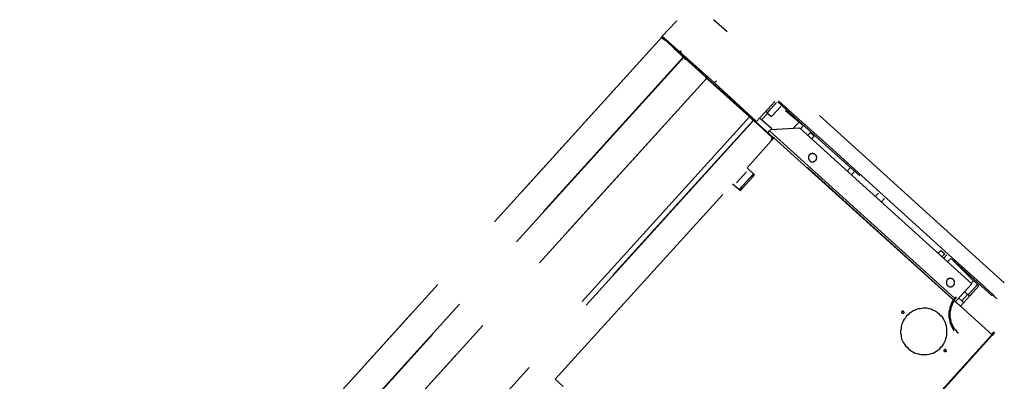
# Model space of a CAD drawing. Header units: millimetres. Extents: x 335 to 739279, y -1 to 84.
# Tile 124 of 244: x 375.946 to 377.921, y 43.155 to 43.881. Entities that reach past the tile are written whole.
import ezdxf

# ---------------------------------------------------------------- set-up
doc = ezdxf.new("R2010")
doc.units = ezdxf.units.MM
doc.header["$MEASUREMENT"] = 0
doc.linetypes.add('Dashed', pattern=[0.75, 0.5, -0.25])

msp = doc.modelspace()

# ---------------------------------------------------------------- linework, layer by layer
at = {"color": 8, "linetype": 'Dashed'}
for p, q in [((377.2618, 43.8769), (377.2348, 43.8479)), ((377.2618, 43.8769), (377.2638, 43.8789)), ((377.9208, 43.3529), (377.3378, 43.8809)), ((377.2338, 43.8459), (375.9458, 42.4229)), ((375.9458, 42.4229), (377.2338, 43.8459)), ((377.2418, 43.8389), (377.2338, 43.8459)), ((377.2338, 43.8449), (377.2348, 43.8459)), ((377.2348, 43.8479), (377.3398, 43.7539)), ((377.2408, 43.8399), (377.2348, 43.8459)), ((377.2348, 43.8439), (377.2338, 43.8449)), ((377.2348, 43.8439), (377.2418, 43.8389)), ((377.2408, 43.8429), (377.2398, 43.8409)), ((377.2398, 43.8399), (377.2408, 43.8399)), ((377.2408, 43.8399), (377.2418, 43.8389)), ((377.2428, 43.8409), (377.2418, 43.8399)), ((377.2748, 43.8079), (377.2418, 43.8389)), ((377.2758, 43.8089), (377.2418, 43.8389)), ((375.9888, 42.3839), (377.2768, 43.8059)), ((377.2778, 43.8059), (375.9898, 42.3829)), ((377.2618, 43.8239), (377.2608, 43.8229)), ((377.2608, 43.8239), (377.2608, 43.8229)), ((377.2698, 43.8149), (377.2608, 43.8219)), ((377.2698, 43.8149), (377.2708, 43.8159)), ((377.2698, 43.8139), (377.2698, 43.8149)), ((377.2718, 43.8129), (377.2708, 43.8139)), ((377.2708, 43.8129), (377.2708, 43.8139)), ((377.2708, 43.8139), (377.2718, 43.8139)), ((377.2728, 43.8139), (377.2718, 43.8139)), ((377.2718, 43.8129), (377.2728, 43.8139)), ((377.2748, 43.8079), (377.2758, 43.8089)), ((377.2758, 43.8089), (377.2748, 43.8079)), ((377.2768, 43.8059), (377.2748, 43.8079)), ((377.2758, 43.8069), (377.2748, 43.8079)), ((377.2808, 43.8049), (377.2758, 43.8089)), ((377.2758, 43.8069), (377.2778, 43.8049)), ((377.2768, 43.8059), (377.2778, 43.8059)), ((377.2798, 43.8039), (377.2778, 43.8059)), ((377.2778, 43.8049), (377.2798, 43.8039)), ((377.2808, 43.8049), (377.2798, 43.8039)), ((377.3218, 43.7659), (377.2798, 43.8039)), ((377.2808, 43.8039), (377.3228, 43.7659)), ((377.2938, 43.7939), (377.2928, 43.7929)), ((377.2968, 43.7899), (377.2978, 43.7909)), ((377.2988, 43.7879), (377.2998, 43.7889)), ((377.3108, 43.7799), (377.3088, 43.7779)), ((377.3118, 43.7779), (377.3108, 43.7769)), ((377.3228, 43.7689), (377.3208, 43.7679)), ((377.3228, 43.7679), (377.3218, 43.7669)), ((377.3238, 43.7639), (376.0358, 42.3409)), ((376.0358, 42.3409), (377.3238, 43.7639)), ((377.3238, 43.7639), (377.3218, 43.7659)), ((377.3218, 43.7659), (377.3228, 43.7659)), ((377.3228, 43.7649), (377.3218, 43.7659)), ((377.3248, 43.7649), (377.3228, 43.7659)), ((377.3228, 43.7649), (377.3248, 43.7629)), ((377.3248, 43.7649), (377.3238, 43.7639)), ((377.3258, 43.7619), (377.3238, 43.7639)), ((377.3258, 43.7659), (377.3248, 43.7649)), ((377.3248, 43.7659), (377.3248, 43.7649)), ((377.3248, 43.7639), (377.4468, 43.6539)), ((377.3248, 43.7629), (377.3258, 43.7619)), ((377.3258, 43.7629), (377.4098, 43.6879)), ((377.3258, 43.7619), (377.3258, 43.7629)), ((377.4088, 43.6869), (377.3258, 43.7619)), ((377.3438, 43.7579), (377.3398, 43.7539)), ((377.3398, 43.7539), (377.4238, 43.6769)), ((377.4238, 43.6769), (377.4608, 43.7169)), ((377.4528, 43.7019), (377.4638, 43.7149)), ((377.4538, 43.6869), (377.4728, 43.7069)), ((377.4668, 43.7159), (377.5008, 43.6849)), ((377.5028, 43.6869), (377.4678, 43.7179)), ((377.4098, 43.6879), (377.4088, 43.6869)), ((377.4338, 43.6799), (377.4458, 43.6929)), ((377.4458, 43.6939), (377.4418, 43.6969)), ((377.4448, 43.6939), (377.4538, 43.6869)), ((377.4458, 43.6939), (377.4528, 43.7019)), ((377.4818, 43.6989), (377.5208, 43.6669)), ((377.4818, 43.6989), (377.4988, 43.6849)), ((377.4098, 43.6859), (376.1218, 42.2629)), ((376.1288, 42.2569), (377.4168, 43.6789)), ((377.4178, 43.6789), (376.1298, 42.2559)), ((377.4098, 43.6859), (377.4088, 43.6869)), ((377.4088, 43.6869), (377.4158, 43.6809)), ((377.4168, 43.6789), (377.4098, 43.6859)), ((377.4158, 43.6809), (377.4208, 43.6759)), ((377.4168, 43.6789), (377.4178, 43.6789)), ((377.4208, 43.6759), (377.4178, 43.6789)), ((377.4208, 43.6759), (377.4218, 43.6769)), ((377.4558, 43.6439), (377.4208, 43.6759)), ((377.4568, 43.6449), (377.4218, 43.6769)), ((377.4298, 43.6839), (377.4338, 43.6799)), ((377.4548, 43.6619), (377.4338, 43.6799)), ((377.5098, 43.6759), (377.4978, 43.6639)), ((377.4988, 43.6849), (377.5208, 43.6669)), ((377.5008, 43.6849), (377.5688, 43.6229)), ((377.5628, 43.6329), (377.5028, 43.6869)), ((377.5118, 43.6619), (377.5178, 43.6689)), ((377.4468, 43.6539), (377.4498, 43.6579)), ((377.4498, 43.6579), (377.4528, 43.6609)), ((377.4498, 43.6579), (377.8258, 43.3179)), ((377.4528, 43.6609), (377.5098, 43.6639)), ((377.5098, 43.6639), (377.8558, 43.3509)), ((377.5208, 43.6669), (377.5948, 43.5999)), ((377.5318, 43.6549), (377.5258, 43.6489)), ((377.5318, 43.6549), (377.5398, 43.6479)), ((377.5338, 43.6419), (377.5398, 43.6479)), ((377.4048, 43.5839), (377.4588, 43.6439)), ((377.4538, 43.6409), (377.4558, 43.6439)), ((377.4548, 43.6399), (377.4538, 43.6409)), ((377.4548, 43.6419), (377.4558, 43.6409)), ((377.4568, 43.6449), (377.4558, 43.6439)), ((377.4558, 43.6439), (377.4578, 43.6429)), ((377.4558, 43.6429), (377.4568, 43.6419)), ((377.4558, 43.6429), (377.4568, 43.6419)), ((377.4588, 43.6439), (377.4598, 43.6449)), ((377.4588, 43.6439), (377.8958, 43.2489)), ((377.8968, 43.2489), (377.4598, 43.6449)), ((377.8158, 43.4039), (377.5628, 43.6329)), ((377.5688, 43.6229), (377.6308, 43.5679)), ((377.5948, 43.5999), (377.6308, 43.5679)), ((377.3838, 43.5539), (377.4038, 43.5759)), ((377.4178, 43.5719), (377.3888, 43.5399)), ((377.4198, 43.5699), (377.4048, 43.5839)), ((377.4178, 43.5719), (377.4138, 43.5669)), ((377.4158, 43.5649), (377.4198, 43.5699)), ((377.6118, 43.5839), (377.6058, 43.5769)), ((377.6138, 43.5689), (377.6208, 43.5769)), ((377.0198, 43.1599), (377.3758, 43.5519)), ((377.3758, 43.5519), (377.3918, 43.5379)), ((377.3958, 43.5429), (377.4158, 43.5649)), ((377.4138, 43.5669), (377.4158, 43.5649)), ((377.3938, 43.5449), (377.3898, 43.5399)), ((377.3918, 43.5379), (377.3958, 43.5429)), ((377.3938, 43.5449), (377.3958, 43.5429)), ((377.6688, 43.5329), (377.6618, 43.5259)), ((377.6808, 43.5219), (377.6738, 43.5149)), ((377.7938, 43.4179), (377.7878, 43.4119)), ((377.7938, 43.4179), (377.8018, 43.4109)), ((377.7958, 43.4049), (377.8018, 43.4109)), ((377.8058, 43.4089), (377.7988, 43.4019)), ((377.8068, 43.3949), (377.8138, 43.4019)), ((377.8148, 43.4009), (377.8968, 43.3269)), ((377.8148, 43.4009), (377.8508, 43.3649)), ((377.8788, 43.3469), (377.8158, 43.4039)), ((377.8698, 43.3469), (377.8508, 43.3649)), ((377.8588, 43.3569), (377.8538, 43.3519)), ((377.8558, 43.3509), (377.8258, 43.3179)), ((377.8698, 43.3469), (377.8338, 43.3069)), ((377.8418, 43.3349), (377.8478, 43.3289)), ((377.8478, 43.3289), (377.8558, 43.3369)), ((377.8558, 43.3369), (377.8668, 43.3499)), ((377.8948, 43.3319), (377.8788, 43.3469)), ((377.8988, 43.3289), (377.8948, 43.3319)), ((377.8258, 43.3179), (377.8238, 43.3159)), ((377.8358, 43.3169), (377.8298, 43.3219)), ((377.8468, 43.3299), (377.8358, 43.3169)), ((377.8358, 43.3169), (377.8398, 43.3129)), ((377.8508, 43.3269), (377.8478, 43.3289)), ((377.8508, 43.3269), (377.8558, 43.3309)), ((377.9028, 43.3239), (377.8988, 43.3289)), ((377.9058, 43.3209), (377.9028, 43.3239)), ((377.8998, 43.2549), (377.8958, 43.2499)), ((377.8978, 43.2479), (377.9018, 43.2539)), ((377.8958, 43.2489), (376.6068, 41.8249)), ((377.8968, 43.2479), (376.6078, 41.8239)), ((377.8968, 43.2489), (377.8958, 43.2489)), ((377.8958, 43.2489), (377.8968, 43.2479)), ((377.8968, 43.2489), (377.8978, 43.2479)), ((377.0358, 43.1449), (377.0198, 43.1599))]:
    msp.add_line(p, q, dxfattribs=at)
for points in [[(377.2348, 43.8449), (377.2348, 43.8449), (377.2348, 43.8449), (377.2348, 43.8449), (377.2348, 43.8459), (377.2348, 43.8459), (377.2348, 43.8459), (377.2348, 43.8459), (377.2348, 43.8459), (377.2348, 43.8459), (377.2348, 43.8459), (377.2348, 43.8459), (377.2348, 43.8459), (377.2348, 43.8459), (377.2348, 43.8459), (377.2338, 43.8459), (377.2338, 43.8459), (377.2338, 43.8459), (377.2338, 43.8459), (377.2338, 43.8459), (377.2338, 43.8459), (377.2338, 43.8459), (377.2338, 43.8459), (377.2338, 43.8459), (377.2338, 43.8459), (377.2338, 43.8459), (377.2338, 43.8459), (377.2338, 43.8459), (377.2338, 43.8459), (377.2338, 43.8459), (377.2338, 43.8459), (377.2328, 43.8459), (377.2328, 43.8459), (377.2328, 43.8449), (377.2328, 43.8449), (377.2328, 43.8449), (377.2328, 43.8449), (377.2328, 43.8449), (377.2328, 43.8449), (377.2328, 43.8449), (377.2328, 43.8449), (377.2328, 43.8449), (377.2338, 43.8449), (377.2338, 43.8449), (377.2338, 43.8449), (377.2338, 43.8449), (377.2338, 43.8449), (377.2338, 43.8449), (377.2338, 43.8449), (377.2338, 43.8439), (377.2338, 43.8439), (377.2338, 43.8439), (377.2338, 43.8439), (377.2338, 43.8439), (377.2338, 43.8439), (377.2338, 43.8439), (377.2338, 43.8439), (377.2338, 43.8439), (377.2348, 43.8439), (377.2348, 43.8439), (377.2348, 43.8449), (377.2348, 43.8449), (377.2348, 43.8449), (377.2348, 43.8449), (377.2348, 43.8449), (377.2348, 43.8449), (377.2348, 43.8449), (377.2348, 43.8449), (377.2348, 43.8449), (377.2348, 43.8449), (377.2348, 43.8449), (377.2348, 43.8449), (377.2348, 43.8449)], [(377.2608, 43.8229), (377.2608, 43.8229), (377.2608, 43.8229), (377.2608, 43.8229), (377.2608, 43.8229), (377.2608, 43.8229), (377.2608, 43.8229), (377.2608, 43.8229), (377.2608, 43.8229), (377.2608, 43.8239), (377.2608, 43.8239), (377.2598, 43.8239), (377.2598, 43.8239), (377.2598, 43.8239), (377.2598, 43.8239), (377.2598, 43.8239), (377.2598, 43.8239), (377.2598, 43.8239), (377.2598, 43.8239), (377.2598, 43.8239), (377.2598, 43.8239), (377.2598, 43.8239), (377.2598, 43.8239), (377.2598, 43.8239), (377.2598, 43.8239), (377.2598, 43.8239), (377.2588, 43.8239), (377.2588, 43.8239), (377.2588, 43.8229), (377.2588, 43.8229), (377.2588, 43.8229), (377.2588, 43.8229), (377.2588, 43.8229), (377.2588, 43.8229), (377.2588, 43.8229), (377.2588, 43.8229), (377.2588, 43.8229), (377.2588, 43.8229), (377.2588, 43.8229), (377.2588, 43.8229), (377.2588, 43.8229), (377.2588, 43.8229), (377.2588, 43.8229), (377.2588, 43.8219), (377.2588, 43.8219), (377.2588, 43.8219), (377.2588, 43.8219), (377.2598, 43.8219), (377.2598, 43.8219), (377.2598, 43.8219), (377.2598, 43.8219), (377.2598, 43.8219), (377.2598, 43.8219), (377.2598, 43.8219), (377.2598, 43.8219), (377.2598, 43.8219), (377.2598, 43.8219), (377.2598, 43.8219), (377.2598, 43.8219), (377.2598, 43.8219), (377.2598, 43.8219), (377.2598, 43.8219), (377.2608, 43.8219), (377.2608, 43.8219), (377.2608, 43.8219), (377.2608, 43.8219), (377.2608, 43.8229), (377.2608, 43.8229), (377.2608, 43.8229), (377.2608, 43.8229), (377.2608, 43.8229), (377.2608, 43.8229), (377.2608, 43.8229)], [(377.2608, 43.8219), (377.2608, 43.8219), (377.2608, 43.8229), (377.2608, 43.8229), (377.2608, 43.8229), (377.2608, 43.8229), (377.2608, 43.8229), (377.2608, 43.8229), (377.2608, 43.8229), (377.2608, 43.8229), (377.2608, 43.8229), (377.2608, 43.8229), (377.2608, 43.8229), (377.2608, 43.8229), (377.2608, 43.8229), (377.2608, 43.8229), (377.2608, 43.8229), (377.2608, 43.8229), (377.2608, 43.8229), (377.2608, 43.8229), (377.2598, 43.8229), (377.2598, 43.8229), (377.2598, 43.8229), (377.2598, 43.8229), (377.2598, 43.8229), (377.2598, 43.8229), (377.2598, 43.8229), (377.2598, 43.8229), (377.2598, 43.8229), (377.2598, 43.8229), (377.2598, 43.8229), (377.2598, 43.8229), (377.2598, 43.8229), (377.2598, 43.8229), (377.2598, 43.8229), (377.2598, 43.8219), (377.2598, 43.8219), (377.2598, 43.8219), (377.2598, 43.8219), (377.2598, 43.8219), (377.2598, 43.8219), (377.2598, 43.8219), (377.2598, 43.8219), (377.2598, 43.8219), (377.2598, 43.8219), (377.2598, 43.8219), (377.2598, 43.8219), (377.2598, 43.8219), (377.2598, 43.8219), (377.2598, 43.8219), (377.2598, 43.8219), (377.2598, 43.8219), (377.2598, 43.8219), (377.2608, 43.8219), (377.2608, 43.8219), (377.2608, 43.8219), (377.2608, 43.8219), (377.2608, 43.8219), (377.2608, 43.8219), (377.2608, 43.8219), (377.2608, 43.8219), (377.2608, 43.8219), (377.2608, 43.8219), (377.2608, 43.8219), (377.2608, 43.8219), (377.2608, 43.8219), (377.2608, 43.8219), (377.2608, 43.8219), (377.2608, 43.8219), (377.2608, 43.8219), (377.2608, 43.8219), (377.2608, 43.8219), (377.2608, 43.8219)], [(377.2728, 43.8139), (377.2728, 43.8139), (377.2728, 43.8139), (377.2728, 43.8139), (377.2728, 43.8139), (377.2728, 43.8139), (377.2728, 43.8149), (377.2728, 43.8149), (377.2728, 43.8149), (377.2728, 43.8149), (377.2728, 43.8149), (377.2728, 43.8159), (377.2728, 43.8159), (377.2728, 43.8159), (377.2728, 43.8159), (377.2728, 43.8159), (377.2728, 43.8159), (377.2728, 43.8159), (377.2728, 43.8169), (377.2728, 43.8169), (377.2718, 43.8169), (377.2718, 43.8169), (377.2718, 43.8169), (377.2718, 43.8169), (377.2718, 43.8169), (377.2718, 43.8169), (377.2708, 43.8169), (377.2708, 43.8169), (377.2708, 43.8169), (377.2708, 43.8169), (377.2708, 43.8169), (377.2708, 43.8169), (377.2698, 43.8169), (377.2698, 43.8169), (377.2698, 43.8169), (377.2698, 43.8169), (377.2698, 43.8159), (377.2698, 43.8159), (377.2698, 43.8159), (377.2688, 43.8159), (377.2688, 43.8159), (377.2688, 43.8159), (377.2688, 43.8149), (377.2688, 43.8149), (377.2688, 43.8149), (377.2688, 43.8149), (377.2688, 43.8149), (377.2688, 43.8149), (377.2688, 43.8139), (377.2688, 43.8139), (377.2688, 43.8139), (377.2698, 43.8139), (377.2698, 43.8139), (377.2698, 43.8139), (377.2698, 43.8129), (377.2698, 43.8129), (377.2698, 43.8129), (377.2698, 43.8129), (377.2708, 43.8129), (377.2708, 43.8129), (377.2708, 43.8129), (377.2708, 43.8129), (377.2708, 43.8129), (377.2708, 43.8129), (377.2718, 43.8129), (377.2718, 43.8129), (377.2718, 43.8129), (377.2718, 43.8129), (377.2718, 43.8129), (377.2728, 43.8129), (377.2728, 43.8129), (377.2728, 43.8129), (377.2728, 43.8139)], [(377.2718, 43.8149), (377.2718, 43.8149), (377.2718, 43.8149), (377.2718, 43.8149), (377.2718, 43.8149), (377.2718, 43.8149), (377.2718, 43.8159), (377.2718, 43.8159), (377.2718, 43.8159), (377.2718, 43.8159), (377.2718, 43.8159), (377.2718, 43.8159), (377.2718, 43.8159), (377.2718, 43.8159), (377.2718, 43.8159), (377.2718, 43.8159), (377.2718, 43.8159), (377.2708, 43.8159), (377.2708, 43.8159), (377.2708, 43.8159), (377.2708, 43.8159), (377.2708, 43.8159), (377.2708, 43.8159), (377.2708, 43.8159), (377.2708, 43.8159), (377.2708, 43.8159), (377.2708, 43.8159), (377.2708, 43.8159), (377.2708, 43.8159), (377.2698, 43.8159), (377.2698, 43.8159), (377.2698, 43.8149), (377.2698, 43.8149), (377.2698, 43.8149), (377.2698, 43.8149), (377.2698, 43.8149), (377.2698, 43.8149), (377.2698, 43.8149), (377.2698, 43.8149), (377.2698, 43.8149), (377.2698, 43.8149), (377.2698, 43.8149), (377.2698, 43.8149), (377.2698, 43.8139), (377.2708, 43.8139), (377.2708, 43.8139), (377.2708, 43.8139), (377.2708, 43.8139), (377.2708, 43.8139), (377.2708, 43.8139), (377.2708, 43.8139), (377.2708, 43.8139), (377.2708, 43.8139), (377.2708, 43.8139), (377.2708, 43.8139), (377.2708, 43.8139), (377.2718, 43.8139), (377.2718, 43.8139), (377.2718, 43.8139), (377.2718, 43.8139), (377.2718, 43.8139), (377.2718, 43.8139), (377.2718, 43.8139), (377.2718, 43.8139), (377.2718, 43.8139), (377.2718, 43.8139), (377.2718, 43.8149), (377.2718, 43.8149), (377.2718, 43.8149), (377.2718, 43.8149), (377.2718, 43.8149), (377.2718, 43.8149), (377.2718, 43.8149)], [(377.2818, 43.8019), (377.2818, 43.8019), (377.2818, 43.8019), (377.2828, 43.8019), (377.2828, 43.8019), (377.2828, 43.8029), (377.2828, 43.8029), (377.2828, 43.8029), (377.2828, 43.8029), (377.2828, 43.8029), (377.2828, 43.8029), (377.2828, 43.8029), (377.2828, 43.8029), (377.2828, 43.8039), (377.2828, 43.8039), (377.2818, 43.8039), (377.2818, 43.8039), (377.2818, 43.8039), (377.2818, 43.8039), (377.2818, 43.8039), (377.2818, 43.8039), (377.2818, 43.8039), (377.2818, 43.8039), (377.2818, 43.8039), (377.2818, 43.8039), (377.2808, 43.8039), (377.2808, 43.8039), (377.2808, 43.8039), (377.2808, 43.8039), (377.2808, 43.8039), (377.2808, 43.8039), (377.2808, 43.8039), (377.2808, 43.8039), (377.2798, 43.8039), (377.2798, 43.8039), (377.2798, 43.8039), (377.2798, 43.8039), (377.2798, 43.8039), (377.2798, 43.8039), (377.2798, 43.8039), (377.2798, 43.8039), (377.2798, 43.8029), (377.2798, 43.8029), (377.2798, 43.8029), (377.2798, 43.8029), (377.2798, 43.8029), (377.2798, 43.8029), (377.2798, 43.8029), (377.2798, 43.8029), (377.2798, 43.8019), (377.2798, 43.8019), (377.2798, 43.8019), (377.2798, 43.8019), (377.2798, 43.8019), (377.2798, 43.8019), (377.2798, 43.8019), (377.2798, 43.8019), (377.2808, 43.8019), (377.2808, 43.8019), (377.2808, 43.8019), (377.2808, 43.8019), (377.2808, 43.8019), (377.2808, 43.8019), (377.2808, 43.8019), (377.2808, 43.8019), (377.2818, 43.8019), (377.2818, 43.8019), (377.2818, 43.8019), (377.2818, 43.8019), (377.2818, 43.8019), (377.2818, 43.8019), (377.2818, 43.8019), (377.2818, 43.8019)], [(377.3238, 43.7639), (377.3248, 43.7639), (377.3248, 43.7639), (377.3248, 43.7639), (377.3248, 43.7639), (377.3248, 43.7639), (377.3248, 43.7649), (377.3248, 43.7649), (377.3248, 43.7649), (377.3248, 43.7649), (377.3248, 43.7649), (377.3248, 43.7649), (377.3248, 43.7649), (377.3248, 43.7649), (377.3248, 43.7659), (377.3248, 43.7659), (377.3248, 43.7659), (377.3238, 43.7659), (377.3238, 43.7659), (377.3238, 43.7659), (377.3238, 43.7659), (377.3238, 43.7659), (377.3238, 43.7659), (377.3238, 43.7659), (377.3238, 43.7659), (377.3238, 43.7659), (377.3228, 43.7659), (377.3228, 43.7659), (377.3228, 43.7659), (377.3228, 43.7659), (377.3228, 43.7659), (377.3228, 43.7659), (377.3228, 43.7659), (377.3228, 43.7659), (377.3218, 43.7659), (377.3218, 43.7659), (377.3218, 43.7659), (377.3218, 43.7659), (377.3218, 43.7659), (377.3218, 43.7659), (377.3218, 43.7649), (377.3218, 43.7649), (377.3218, 43.7649), (377.3218, 43.7649), (377.3218, 43.7649), (377.3218, 43.7649), (377.3218, 43.7649), (377.3218, 43.7649), (377.3218, 43.7639), (377.3218, 43.7639), (377.3218, 43.7639), (377.3218, 43.7639), (377.3218, 43.7639), (377.3218, 43.7639), (377.3218, 43.7639), (377.3228, 43.7639), (377.3228, 43.7639), (377.3228, 43.7639), (377.3228, 43.7629), (377.3228, 43.7629), (377.3228, 43.7629), (377.3228, 43.7629), (377.3228, 43.7629), (377.3228, 43.7629), (377.3238, 43.7629), (377.3238, 43.7629), (377.3238, 43.7629), (377.3238, 43.7629), (377.3238, 43.7639), (377.3238, 43.7639), (377.3238, 43.7639), (377.3238, 43.7639), (377.3238, 43.7639)], [(377.3248, 43.7639), (377.3248, 43.7639), (377.3248, 43.7639), (377.3248, 43.7639), (377.3248, 43.7639), (377.3248, 43.7639), (377.3248, 43.7639), (377.3248, 43.7639), (377.3248, 43.7639), (377.3248, 43.7639), (377.3248, 43.7649), (377.3248, 43.7649), (377.3248, 43.7649), (377.3248, 43.7649), (377.3248, 43.7649), (377.3248, 43.7649), (377.3248, 43.7649), (377.3248, 43.7649), (377.3248, 43.7649), (377.3248, 43.7659), (377.3238, 43.7659), (377.3238, 43.7659), (377.3238, 43.7659), (377.3238, 43.7659), (377.3238, 43.7659), (377.3238, 43.7659), (377.3238, 43.7659), (377.3238, 43.7659), (377.3238, 43.7659), (377.3228, 43.7659), (377.3228, 43.7659), (377.3228, 43.7659), (377.3228, 43.7659), (377.3228, 43.7659), (377.3228, 43.7649), (377.3228, 43.7649), (377.3228, 43.7649), (377.3228, 43.7649), (377.3228, 43.7649), (377.3228, 43.7649), (377.3228, 43.7649), (377.3218, 43.7649), (377.3218, 43.7649), (377.3218, 43.7649), (377.3218, 43.7639), (377.3218, 43.7639), (377.3218, 43.7639), (377.3218, 43.7639), (377.3218, 43.7639), (377.3228, 43.7639), (377.3228, 43.7639), (377.3228, 43.7639), (377.3228, 43.7639), (377.3228, 43.7629), (377.3228, 43.7629), (377.3228, 43.7629), (377.3228, 43.7629), (377.3228, 43.7629), (377.3228, 43.7629), (377.3228, 43.7629), (377.3228, 43.7629), (377.3238, 43.7629), (377.3238, 43.7629), (377.3238, 43.7629), (377.3238, 43.7629), (377.3238, 43.7629), (377.3238, 43.7629), (377.3238, 43.7629), (377.3238, 43.7629), (377.3248, 43.7629), (377.3248, 43.7629), (377.3248, 43.7629), (377.3248, 43.7639)], [(377.3248, 43.7629), (377.3248, 43.7629), (377.3248, 43.7629), (377.3248, 43.7639), (377.3248, 43.7639), (377.3248, 43.7639), (377.3248, 43.7639), (377.3248, 43.7639), (377.3248, 43.7639), (377.3248, 43.7639), (377.3248, 43.7639), (377.3248, 43.7639), (377.3248, 43.7649), (377.3248, 43.7649), (377.3248, 43.7649), (377.3248, 43.7649), (377.3248, 43.7649), (377.3248, 43.7649), (377.3248, 43.7649), (377.3248, 43.7649), (377.3248, 43.7649), (377.3248, 43.7649), (377.3248, 43.7649), (377.3238, 43.7649), (377.3238, 43.7649), (377.3238, 43.7659), (377.3238, 43.7659), (377.3238, 43.7659), (377.3238, 43.7659), (377.3238, 43.7649), (377.3238, 43.7649), (377.3238, 43.7649), (377.3228, 43.7649), (377.3228, 43.7649), (377.3228, 43.7649), (377.3228, 43.7649), (377.3228, 43.7649), (377.3228, 43.7649), (377.3228, 43.7649), (377.3228, 43.7649), (377.3228, 43.7649), (377.3228, 43.7649), (377.3228, 43.7639), (377.3228, 43.7639), (377.3228, 43.7639), (377.3228, 43.7639), (377.3228, 43.7639), (377.3228, 43.7639), (377.3228, 43.7639), (377.3228, 43.7639), (377.3228, 43.7639), (377.3228, 43.7629), (377.3228, 43.7629), (377.3228, 43.7629), (377.3228, 43.7629), (377.3228, 43.7629), (377.3228, 43.7629), (377.3228, 43.7629), (377.3238, 43.7629), (377.3238, 43.7629), (377.3238, 43.7629), (377.3238, 43.7629), (377.3238, 43.7629), (377.3238, 43.7629), (377.3238, 43.7629), (377.3238, 43.7629), (377.3238, 43.7629), (377.3248, 43.7629), (377.3248, 43.7629), (377.3248, 43.7629), (377.3248, 43.7629), (377.3248, 43.7629), (377.3248, 43.7629)], [(377.5418, 43.5989), (377.5428, 43.5989), (377.5428, 43.5999), (377.5438, 43.5999), (377.5438, 43.6009), (377.5438, 43.6019), (377.5438, 43.6019), (377.5438, 43.6029), (377.5448, 43.6039), (377.5448, 43.6049), (377.5438, 43.6049), (377.5438, 43.6059), (377.5438, 43.6069), (377.5438, 43.6069), (377.5438, 43.6079), (377.5428, 43.6089), (377.5428, 43.6089), (377.5418, 43.6099), (377.5418, 43.6099), (377.5408, 43.6109), (377.5408, 43.6109), (377.5398, 43.6119), (377.5388, 43.6119), (377.5388, 43.6119), (377.5378, 43.6119), (377.5368, 43.6119), (377.5368, 43.6129), (377.5358, 43.6129), (377.5348, 43.6119), (377.5338, 43.6119), (377.5338, 43.6119), (377.5328, 43.6119), (377.5318, 43.6119), (377.5318, 43.6109), (377.5308, 43.6109), (377.5308, 43.6099), (377.5298, 43.6099), (377.5298, 43.6089), (377.5288, 43.6089), (377.5288, 43.6079), (377.5278, 43.6069), (377.5278, 43.6069), (377.5278, 43.6059), (377.5278, 43.6049), (377.5278, 43.6049), (377.5278, 43.6039), (377.5278, 43.6029), (377.5278, 43.6019), (377.5278, 43.6019), (377.5288, 43.6009), (377.5288, 43.5999), (377.5288, 43.5999), (377.5298, 43.5989), (377.5298, 43.5989), (377.5308, 43.5979), (377.5308, 43.5979), (377.5318, 43.5969), (377.5318, 43.5969), (377.5328, 43.5959), (377.5338, 43.5959), (377.5338, 43.5959), (377.5348, 43.5959), (377.5358, 43.5959), (377.5368, 43.5959), (377.5368, 43.5959), (377.5378, 43.5959), (377.5388, 43.5959), (377.5388, 43.5969), (377.5398, 43.5969), (377.5408, 43.5969), (377.5408, 43.5979), (377.5418, 43.5979), (377.5418, 43.5989)], [(377.8188, 43.3479), (377.8198, 43.3489), (377.8198, 43.3489), (377.8198, 43.3499), (377.8208, 43.3499), (377.8208, 43.3509), (377.8208, 43.3519), (377.8208, 43.3529), (377.8208, 43.3529), (377.8208, 43.3539), (377.8208, 43.3549), (377.8208, 43.3549), (377.8208, 43.3559), (377.8208, 43.3569), (377.8198, 43.3579), (377.8198, 43.3579), (377.8198, 43.3589), (377.8188, 43.3589), (377.8188, 43.3599), (377.8178, 43.3599), (377.8168, 43.3609), (377.8168, 43.3609), (377.8158, 43.3609), (377.8148, 43.3619), (377.8148, 43.3619), (377.8138, 43.3619), (377.8128, 43.3619), (377.8128, 43.3619), (377.8118, 43.3619), (377.8108, 43.3619), (377.8098, 43.3619), (377.8098, 43.3609), (377.8088, 43.3609), (377.8078, 43.3609), (377.8078, 43.3599), (377.8068, 43.3599), (377.8068, 43.3589), (377.8058, 43.3589), (377.8058, 43.3579), (377.8058, 43.3569), (377.8048, 43.3569), (377.8048, 43.3559), (377.8048, 43.3549), (377.8048, 43.3549), (377.8048, 43.3539), (377.8048, 43.3529), (377.8048, 43.3519), (377.8048, 43.3519), (377.8048, 43.3509), (377.8048, 43.3499), (377.8058, 43.3499), (377.8058, 43.3489), (377.8058, 43.3489), (377.8068, 43.3479), (377.8068, 43.3469), (377.8078, 43.3469), (377.8088, 43.3469), (377.8088, 43.3459), (377.8098, 43.3459), (377.8098, 43.3459), (377.8108, 43.3449), (377.8118, 43.3449), (377.8128, 43.3449), (377.8128, 43.3449), (377.8138, 43.3449), (377.8148, 43.3449), (377.8158, 43.3459), (377.8158, 43.3459), (377.8168, 43.3459), (377.8168, 43.3469), (377.8178, 43.3469), (377.8188, 43.3479), (377.8188, 43.3479)], [(377.8238, 43.3249), (377.8208, 43.3209), (377.8178, 43.3169), (377.8148, 43.3129), (377.8138, 43.3079), (377.8118, 43.3039), (377.8108, 43.2989), (377.8098, 43.2939), (377.8098, 43.2889), (377.8098, 43.2839), (377.8108, 43.2799), (377.8118, 43.2749), (377.8128, 43.2699), (377.8148, 43.2659), (377.8178, 43.2609), (377.8198, 43.2569)], [(377.8248, 43.3229), (377.8218, 43.3199), (377.8198, 43.3159), (377.8168, 43.3119), (377.8158, 43.3069), (377.8138, 43.3029), (377.8128, 43.2979), (377.8118, 43.2939), (377.8118, 43.2889), (377.8118, 43.2839), (377.8128, 43.2799), (377.8138, 43.2749), (377.8158, 43.2709), (377.8178, 43.2669), (377.8198, 43.2619), (377.8228, 43.2589), (377.8258, 43.2549), (377.8288, 43.2519)], [(377.7938, 43.2239), (377.7968, 43.2269), (377.7988, 43.2299), (377.8008, 43.2339), (377.8028, 43.2379), (377.8038, 43.2409), (377.8048, 43.2449), (377.8058, 43.2489), (377.8058, 43.2529), (377.8058, 43.2579), (377.8058, 43.2619), (377.8048, 43.2659), (377.8038, 43.2699), (377.8028, 43.2729), (377.8008, 43.2769), (377.7988, 43.2809), (377.7968, 43.2839), (377.7938, 43.2869), (377.7908, 43.2899), (377.7878, 43.2919), (377.7848, 43.2949), (377.7808, 43.2969), (377.7768, 43.2979), (377.7738, 43.2999), (377.7698, 43.3009), (377.7658, 43.3019), (377.7618, 43.3019), (377.7578, 43.3019), (377.7528, 43.3009), (377.7488, 43.3009), (377.7458, 43.2999), (377.7418, 43.2979), (377.7378, 43.2969), (377.7348, 43.2939), (377.7308, 43.2919), (377.7278, 43.2889), (377.7248, 43.2869), (377.7228, 43.2829), (377.7198, 43.2799), (377.7178, 43.2769), (377.7168, 43.2729), (377.7148, 43.2689), (377.7138, 43.2649), (377.7138, 43.2609), (377.7128, 43.2569), (377.7128, 43.2529), (377.7138, 43.2489), (377.7138, 43.2449), (377.7148, 43.2409), (377.7168, 43.2369), (377.7188, 43.2329), (377.7208, 43.2299), (377.7228, 43.2269), (377.7258, 43.2239), (377.7288, 43.2209), (377.7318, 43.2179), (377.7348, 43.2159), (377.7388, 43.2139), (377.7418, 43.2119), (377.7458, 43.2109), (377.7498, 43.2099), (377.7538, 43.2089), (377.7578, 43.2089), (377.7618, 43.2089), (377.7658, 43.2089), (377.7698, 43.2099), (377.7738, 43.2109), (377.7778, 43.2119), (377.7818, 43.2139), (377.7848, 43.2159), (377.7878, 43.2179), (377.7918, 43.2209), (377.7938, 43.2239)], [(377.7188, 43.2919), (377.7188, 43.2919), (377.7188, 43.2929), (377.7188, 43.2929), (377.7188, 43.2929), (377.7188, 43.2929), (377.7188, 43.2929), (377.7198, 43.2929), (377.7198, 43.2939), (377.7198, 43.2939), (377.7198, 43.2939), (377.7188, 43.2939), (377.7188, 43.2939), (377.7188, 43.2949), (377.7188, 43.2949), (377.7188, 43.2949), (377.7188, 43.2949), (377.7188, 43.2949), (377.7188, 43.2949), (377.7188, 43.2949), (377.7188, 43.2959), (377.7178, 43.2959), (377.7178, 43.2959), (377.7178, 43.2959), (377.7178, 43.2959), (377.7178, 43.2959), (377.7168, 43.2959), (377.7168, 43.2959), (377.7168, 43.2959), (377.7168, 43.2959), (377.7168, 43.2959), (377.7158, 43.2959), (377.7158, 43.2959), (377.7158, 43.2959), (377.7158, 43.2949), (377.7158, 43.2949), (377.7158, 43.2949), (377.7158, 43.2949), (377.7148, 43.2949), (377.7148, 43.2949), (377.7148, 43.2949), (377.7148, 43.2939), (377.7148, 43.2939), (377.7148, 43.2939), (377.7148, 43.2939), (377.7148, 43.2939), (377.7148, 43.2929), (377.7148, 43.2929), (377.7148, 43.2929), (377.7148, 43.2929), (377.7148, 43.2929), (377.7148, 43.2929), (377.7158, 43.2919), (377.7158, 43.2919), (377.7158, 43.2919), (377.7158, 43.2919), (377.7158, 43.2919), (377.7158, 43.2919), (377.7168, 43.2919), (377.7168, 43.2919), (377.7168, 43.2919), (377.7168, 43.2919), (377.7168, 43.2919), (377.7168, 43.2919), (377.7178, 43.2919), (377.7178, 43.2919), (377.7178, 43.2919), (377.7178, 43.2919), (377.7178, 43.2919), (377.7188, 43.2919), (377.7188, 43.2919), (377.7188, 43.2919), (377.7188, 43.2919)], [(377.8038, 43.2149), (377.8038, 43.2149), (377.8038, 43.2159), (377.8038, 43.2159), (377.8038, 43.2159), (377.8038, 43.2159), (377.8038, 43.2159), (377.8048, 43.2159), (377.8048, 43.2169), (377.8048, 43.2169), (377.8048, 43.2169), (377.8038, 43.2169), (377.8038, 43.2169), (377.8038, 43.2179), (377.8038, 43.2179), (377.8038, 43.2179), (377.8038, 43.2179), (377.8038, 43.2179), (377.8038, 43.2179), (377.8038, 43.2189), (377.8038, 43.2189), (377.8028, 43.2189), (377.8028, 43.2189), (377.8028, 43.2189), (377.8028, 43.2189), (377.8028, 43.2189), (377.8018, 43.2189), (377.8018, 43.2189), (377.8018, 43.2189), (377.8018, 43.2189), (377.8018, 43.2189), (377.8008, 43.2189), (377.8008, 43.2189), (377.8008, 43.2189), (377.8008, 43.2179), (377.8008, 43.2179), (377.8008, 43.2179), (377.8008, 43.2179), (377.7998, 43.2179), (377.7998, 43.2179), (377.7998, 43.2179), (377.7998, 43.2169), (377.7998, 43.2169), (377.7998, 43.2169), (377.7998, 43.2169), (377.7998, 43.2169), (377.7998, 43.2159), (377.7998, 43.2159), (377.7998, 43.2159), (377.7998, 43.2159), (377.7998, 43.2159), (377.7998, 43.2159), (377.8008, 43.2149), (377.8008, 43.2149), (377.8008, 43.2149), (377.8008, 43.2149), (377.8008, 43.2149), (377.8008, 43.2149), (377.8018, 43.2149), (377.8018, 43.2149), (377.8018, 43.2149), (377.8018, 43.2149), (377.8018, 43.2149), (377.8018, 43.2149), (377.8028, 43.2149), (377.8028, 43.2149), (377.8028, 43.2149), (377.8028, 43.2149), (377.8028, 43.2149), (377.8038, 43.2149), (377.8038, 43.2149), (377.8038, 43.2149), (377.8038, 43.2149)]]:
    msp.add_lwpolyline(points, dxfattribs=at)

doc.saveas('drawing.dxf')
